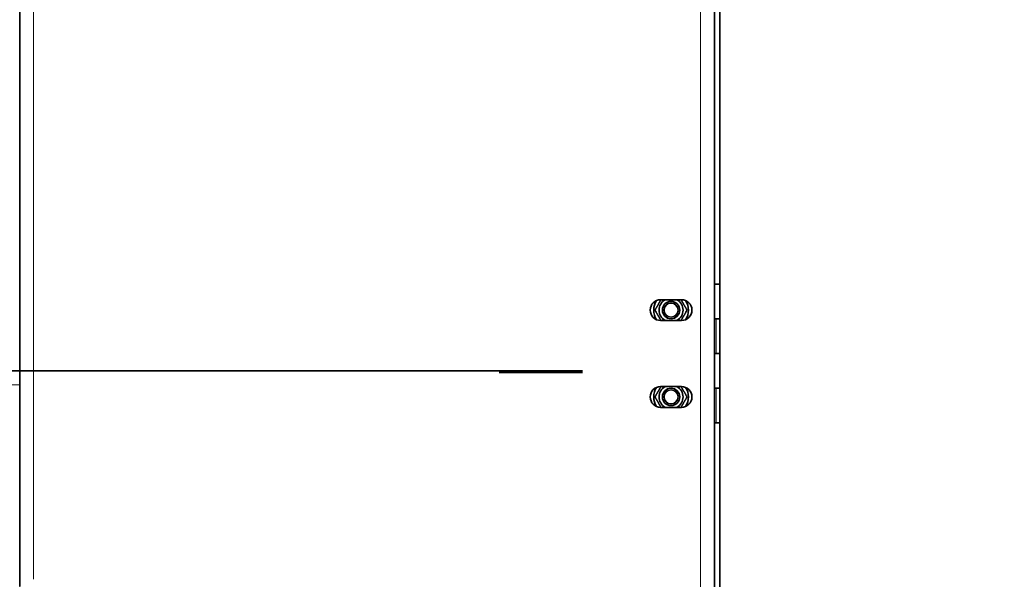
# Model space of a CAD drawing. Header units: millimetres. Extents: x 0 to 7128, y 0 to 5040.
# Tile 109 of 215: x 1422 to 1564, y 4224 to 4305. Entities that reach past the tile are written whole.
import ezdxf

# ---------------------------------------------------------------- set-up
doc = ezdxf.new("R2010")
doc.units = ezdxf.units.MM
doc.header["$LTSCALE"] = 12
for name, color, linetype, lineweight, true_color in [('Filettatura(ISO)', 3, 'Continuous', 9, 0x00ff00), ('Quote(ISO)', 7, 'Continuous', 25, 0x80ff00), ('Spigoli tangenti visibili(ISO)', 7, 'Continuous', 15, 0x00803f)]:
    doc.layers.add(name, color=color, linetype=linetype, lineweight=lineweight, true_color=true_color)
doc.layers.add('Spigoli visibili(ISO)', color=7, linetype='Continuous', lineweight=35)
doc.styles.add('Corrente-BSI', font='arial.ttf')
doc.dimstyles.new('DEFAULT-ISO', dxfattribs={"dimscale": 12, "dimtxt": 3.5, "dimasz": 2.5, "dimexe": 1, "dimexo": 1, "dimgap": 0.762, "dimtad": 1, "dimtoh": 1, "dimrnd": 1e-08, "dimtxsty": 'Corrente-BSI', "dimcen": 0.09, "dimdle": 10, "dimclrd": 7, "dimclre": 7, "dimclrt": 7, "dimazin": 2, "dimtfac": 0.571429, "dimtmove": 0, "dimatfit": 3, "dimfxl": 1, "dimtolj": 1, "dimlwd": 5, "dimlwe": 5, "dimarcsym": 0})

# ---------------------------------------------------------------- blocks, each defined once
blk = doc.blocks.new('*D41')
at = {"layer": 'Defpoints', "color": 0, "linetype": 'Continuous', "transparency": 16777216}
for p in [(2528.22, 4576.75), (1422.05, 4196.28), (2528.22, 3952.75)]:
    blk.add_point(p, dxfattribs=at)
at = {"layer": 'Quote(ISO)', "color": 7, "linetype": 'Continuous', "lineweight": 5, "transparency": 16777216}
for p, q in [((1422.05, 4208.28), (1422.05, 4588.75)), ((2528.22, 3964.75), (2528.22, 4588.75)), ((1452.05, 4576.75), (2498.22, 4576.75))]:
    blk.add_line(p, q, dxfattribs=at)
at = {"layer": 'Quote(ISO)', "color": 7, "linetype": 'Continuous', "transparency": 16777216}
for points in [[(1452.05, 4581.75), (1452.05, 4571.75), (1422.05, 4576.75)], [(2498.22, 4581.75), (2498.22, 4571.75), (2528.22, 4576.75)]]:
    blk.add_solid(points, dxfattribs=at)
at = {"layer": 'Quote(ISO)', "color": 7, "linetype": 'Continuous', "lineweight": 9, "transparency": 16777216, "insert": (1975.13, 4648.52), "char_height": 42, "attachment_point": 5, "style": 'Corrente-BSI'}
blk.add_mtext('\\A1; \\fArial|b0|i0;2500mm\\P\\fArial|b0|i0;Room to be left for Sprayheads extraction', dxfattribs=at)

msp = doc.modelspace()

# ---------------------------------------------------------------- linework, layer by layer
at = {"layer": 'Filettatura(ISO)'}
for centre in [(1515.797, 4262.783), (1515.797, 4250.283)]:
    msp.add_arc(centre, 1.011, 280, 190, dxfattribs=at)
at = {"layer": 'Spigoli tangenti visibili(ISO)'}
for p, q in [((1520.047, 4107.583), (1520.047, 4405.483)), ((1424.047, 4404.533), (1424.047, 4224.033)), ((1522.297, 4261.533), (1522.297, 4256.533)), ((1422.047, 4252.033), (457.047, 4252.033)), ((1522.297, 4246.533), (1522.297, 4251.533))]:
    msp.add_line(p, q, dxfattribs=at)
at = {"layer": 'Spigoli visibili(ISO)'}
for p, q in [((1522.797, 4406.533), (1522.797, 4106.533)), ((1522.047, 4405.483), (1522.047, 4107.583)), ((1422.047, 4254.017), (1422.047, 4404.533)), ((1522.797, 4266.533), (1522.047, 4266.533)), ((1514.297, 4264.283), (1517.297, 4264.283)), ((1522.047, 4261.533), (1522.297, 4261.533)), ((1522.797, 4261.533), (1522.047, 4261.533)), ((1517.297, 4261.283), (1514.297, 4261.283)), ((1522.047, 4256.533), (1522.297, 4256.533)), ((1522.797, 4256.533), (1522.047, 4256.533)), ((1281.797, 4254.033), (1491.047, 4254.033)), ((1503.047, 4254.033), (1422.047, 4254.033)), ((1422.047, 4252.033), (1422.047, 4254.017)), ((1503.047, 4253.783), (1491.047, 4253.783)), ((1422.047, 4252.033), (1422.047, 4224.033)), ((1514.297, 4251.783), (1517.297, 4251.783)), ((1522.047, 4251.533), (1522.297, 4251.533)), ((1522.797, 4251.533), (1522.047, 4251.533)), ((1517.297, 4248.783), (1514.297, 4248.783)), ((1522.047, 4246.533), (1522.297, 4246.533)), ((1522.797, 4246.533), (1522.297, 4246.533)), ((1422.047, 4223.033), (1422.047, 4224.033))]:
    msp.add_line(p, q, dxfattribs=at)
for centre, radius in [((1515.797, 4262.783), 1.25), ((1515.797, 4262.783), 1.25), ((1515.797, 4262.783), 1.005), ((1515.797, 4250.283), 1.25), ((1515.797, 4250.283), 1.25), ((1515.797, 4250.283), 1.005)]:
    msp.add_circle(centre, radius, dxfattribs=at)
for centre, radius, start, end in [((1514.297, 4262.783), 1.5, 90, 270), ((1515.797, 4262.783), 2.5, 146.44269, 213.55731), ((1515.797, 4262.783), 1.725, 119.59185, 240.40815), ((1515.797, 4262.783), 1.725, 299.59185, 60.40815), ((1517.297, 4262.783), 1.5, 270, 90), ((1515.797, 4262.783), 2.5, 326.44269, 33.55731), ((1514.297, 4250.283), 1.5, 90, 270), ((1515.797, 4250.283), 2.5, 146.44269, 213.55731), ((1515.797, 4250.283), 1.725, 119.59185, 240.40815), ((1515.797, 4250.283), 1.725, 299.59185, 60.40815), ((1517.297, 4250.283), 1.5, 270, 90), ((1515.797, 4250.283), 2.5, 326.44269, 33.55731)]:
    msp.add_arc(centre, radius, start, end, dxfattribs=at)
for points, weights in [([(1513.487, 4262.783), (1513.943, 4263.572), (1514.353, 4264.283)], [1, 1.11818326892, 1.0557946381]), ([(1517.24, 4264.283), (1517.651, 4263.572), (1518.106, 4262.783)], [1.0557946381, 1.11818326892, 1]), ([(1514.353, 4261.283), (1513.943, 4261.994), (1513.487, 4262.783)], [1.0557946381, 1.11818326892, 1]), ([(1518.106, 4262.783), (1517.651, 4261.994), (1517.24, 4261.283)], [1, 1.11818326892, 1.0557946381]), ([(1513.487, 4250.283), (1513.943, 4251.072), (1514.353, 4251.783)], [1, 1.11818326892, 1.0557946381]), ([(1517.24, 4251.783), (1517.651, 4251.072), (1518.106, 4250.283)], [1.0557946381, 1.11818326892, 1]), ([(1514.353, 4248.783), (1513.943, 4249.494), (1513.487, 4250.283)], [1.0557946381, 1.11818326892, 1]), ([(1518.106, 4250.283), (1517.651, 4249.494), (1517.24, 4248.783)], [1, 1.11818326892, 1.0557946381])]:
    msp.add_rational_spline(points, weights, degree=2, dxfattribs=at)

# ---------------------------------------------------------------- dimensions: what is measured, and where the dimension line sits
at = {"layer": 'Quote(ISO)', "color": 7, "linetype": 'Continuous', "lineweight": 9}
dim = msp.add_linear_dim(base=(2528.216, 4576.753), p1=(1422.047, 4196.283), p2=(2528.216, 3952.753), angle=180, text=' \\fArial|b0|i0;2500mm\\P\\fArial|b0|i0;Room to be left for Sprayheads extraction', dimstyle='DEFAULT-ISO', override={"dimgap": 0.762, "dimtoh": 0, "dimdec": 0, "dimlfac": 2, "dimtol": 0, "dimlim": 0, "dimtp": 0, "dimtm": 0, "dimtdec": 0, "dimtofl": 0, "dimatfit": 1}, dxfattribs=at)
dim.commit()
dim.dimension.update_dxf_attribs({"geometry": '*D41', "text_midpoint": (1975.131, 4576.753), "dimtype": 160})

doc.saveas('drawing.dxf')
